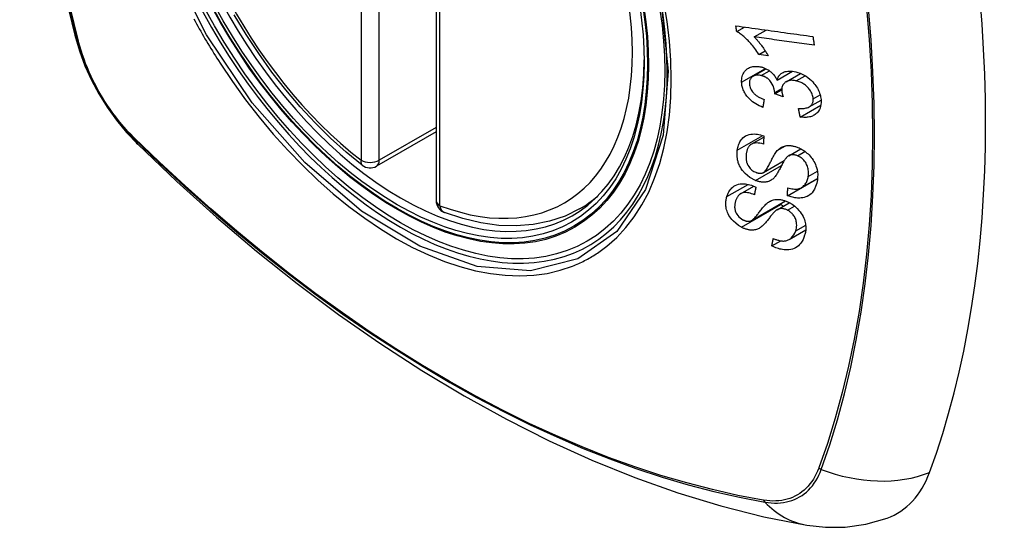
# Model space of a CAD drawing. Header units: inches. Extents: x 532.5 to 626.3, y 209.5 to 285.5.
# Tile 13 of 55: x 555.2 to 556.1, y 269.9 to 270.4. Entities that reach past the tile are written whole.
import ezdxf

# ---------------------------------------------------------------- set-up
doc = ezdxf.new("R2010")
doc.units = ezdxf.units.IN
doc.header["$MEASUREMENT"] = 0
doc.layers.add('Visible Edges(ANSI)', color=7, linetype='Continuous', lineweight=25)
doc.layers.add('Visible Tangent Edges(ANSI)', color=7, linetype='Continuous', lineweight=25)

msp = doc.modelspace()

# ---------------------------------------------------------------- linework, layer by layer
at = {"layer": 'Visible Edges(ANSI)'}
for p, q in [((555.59113, 270.70114), (555.59113, 270.21584)), ((555.86712, 270.37097), (555.8742, 270.37505)), ((555.88316, 270.36599), (555.8941, 270.37229)), ((555.88761, 270.34981), (555.89335, 270.35312)), ((555.89601, 270.34867), (555.88761, 270.34981)), ((555.88221, 270.32989), (555.89409, 270.33673)), ((555.90427, 270.32632), (555.91832, 270.33441)), ((555.91257, 270.32486), (555.92576, 270.33246)), ((555.90201, 270.3137), (555.90849, 270.31743)), ((555.90974, 270.31107), (555.90201, 270.3137)), ((555.92544, 270.29243), (555.94442, 270.30336)), ((555.93371, 270.30179), (555.94458, 270.30805)), ((555.59113, 270.27878), (555.53646, 270.24729)), ((555.88057, 270.2675), (555.89201, 270.27408)), ((555.91487, 270.25691), (555.92596, 270.26329)), ((555.89167, 270.2415), (555.91078, 270.2525)), ((555.9138, 270.22017), (555.94126, 270.23598)), ((555.9266, 270.22761), (555.94137, 270.23612)), ((555.94126, 270.23598), (555.94126, 270.23606)), ((555.94135, 270.23592), (555.94126, 270.23598)), ((555.87077, 270.22203), (555.88277, 270.22894)), ((555.72295, 270.2081), (555.73325, 270.21403)), ((555.88068, 270.19743), (555.91188, 270.2154)), ((555.90421, 270.2073), (555.91545, 270.21378)), ((555.91536, 270.18002), (555.93053, 270.18875)), ((555.89943, 270.17414), (555.90753, 270.17881))]:
    msp.add_line(p, q, dxfattribs=at)
at = {"layer": 'Visible Edges(ANSI)', "flags": 128}
for points in [[(555.26285, 271.0755), (555.25001, 271.03739), (555.23896, 270.99815), (555.22966, 270.95786), (555.22211, 270.91659), (555.21627, 270.8744), (555.21212, 270.83136), (555.20965, 270.78751), (555.20883, 270.74294), (555.20964, 270.6977), (555.21207, 270.65184), (555.21609, 270.60545), (555.22169, 270.55857), (555.22883, 270.51128), (555.23751, 270.46364), (555.2477, 270.41573), (555.25938, 270.36761)], [(555.52333, 270.24819), (555.50862, 270.26019), (555.4942, 270.27318), (555.4801, 270.28709), (555.4664, 270.30186), (555.45316, 270.31742), (555.44043, 270.33371), (555.42827, 270.35066), (555.41672, 270.36817), (555.40585, 270.38619)], [(555.86712, 270.37097), (555.86709, 270.37119), (555.86706, 270.3714), (555.86703, 270.37162), (555.867, 270.37183), (555.86697, 270.37205), (555.86694, 270.37226), (555.8669, 270.37248), (555.86687, 270.37269), (555.86684, 270.37291), (555.86681, 270.37312), (555.86678, 270.37334), (555.86675, 270.37355), (555.86672, 270.37377), (555.86669, 270.37398), (555.86666, 270.3742), (555.86663, 270.37441), (555.8666, 270.37463), (555.86657, 270.37484), (555.86654, 270.37506), (555.86651, 270.37527), (555.86648, 270.37549), (555.86645, 270.3757), (555.86642, 270.37592), (555.86639, 270.37613)], [(555.86639, 270.37613), (555.86932, 270.37573), (555.87225, 270.37532), (555.87519, 270.37491), (555.87813, 270.3745), (555.88108, 270.37409), (555.88404, 270.37368), (555.88699, 270.37327), (555.88995, 270.37286), (555.89292, 270.37245), (555.89588, 270.37204), (555.89884, 270.37163), (555.90181, 270.37122), (555.90477, 270.37081), (555.90773, 270.3704), (555.91069, 270.36999), (555.91365, 270.36958), (555.9166, 270.36917), (555.91955, 270.36876), (555.92249, 270.36836), (555.92543, 270.36795), (555.92836, 270.36754), (555.93128, 270.36714), (555.9342, 270.36674), (555.9371, 270.36633)], [(555.25938, 270.36761), (555.26362, 270.35331), (555.26876, 270.33958), (555.27475, 270.32637), (555.28155, 270.31364), (555.28917, 270.30138), (555.29762, 270.28959), (555.30695, 270.27827), (555.31722, 270.26744)], [(555.88761, 270.34981), (555.88666, 270.3513), (555.88572, 270.35272), (555.88477, 270.35407), (555.88383, 270.35535), (555.88289, 270.35657), (555.88196, 270.35773), (555.88105, 270.35882), (555.88015, 270.35986), (555.87926, 270.36084), (555.87839, 270.36177), (555.87754, 270.36264), (555.87671, 270.36346), (555.87591, 270.36423), (555.87514, 270.36495), (555.87439, 270.36563), (555.87364, 270.36629), (555.87287, 270.36694), (555.87208, 270.36758), (555.87128, 270.36821), (555.87047, 270.36881), (555.86965, 270.36939), (555.86881, 270.36995), (555.86797, 270.37048), (555.86712, 270.37097)], [(555.88316, 270.36599), (555.88365, 270.36551), (555.88413, 270.36502), (555.88461, 270.36452), (555.88508, 270.36401), (555.88555, 270.36349), (555.88601, 270.36297), (555.88646, 270.36244), (555.88691, 270.36191), (555.88736, 270.36137), (555.88779, 270.36083), (555.88822, 270.36029), (555.88864, 270.35975), (555.88905, 270.35922), (555.88946, 270.35868), (555.88992, 270.35806), (555.89046, 270.35732), (555.89107, 270.35647), (555.89174, 270.35553), (555.89244, 270.3545), (555.89317, 270.35341), (555.8939, 270.35227), (555.89463, 270.35109), (555.89534, 270.34988), (555.89601, 270.34867)], [(555.93831, 270.35839), (555.93603, 270.3587), (555.93375, 270.35902), (555.93146, 270.35933), (555.92917, 270.35965), (555.92687, 270.35997), (555.92457, 270.36028), (555.92228, 270.3606), (555.91997, 270.36092), (555.91767, 270.36123), (555.91537, 270.36155), (555.91307, 270.36187), (555.91076, 270.36218), (555.90846, 270.3625), (555.90615, 270.36282), (555.90385, 270.36314), (555.90154, 270.36346), (555.89924, 270.36377), (555.89694, 270.36409), (555.89463, 270.36441), (555.89234, 270.36472), (555.89004, 270.36504), (555.88774, 270.36536), (555.88545, 270.36567), (555.88316, 270.36599)], [(555.9371, 270.36633), (555.93715, 270.366), (555.9372, 270.36567), (555.93725, 270.36534), (555.9373, 270.36501), (555.93735, 270.36468), (555.9374, 270.36435), (555.93745, 270.36401), (555.9375, 270.36368), (555.93755, 270.36335), (555.9376, 270.36302), (555.93765, 270.36269), (555.93771, 270.36236), (555.93776, 270.36203), (555.93781, 270.3617), (555.93786, 270.36137), (555.93791, 270.36104), (555.93796, 270.3607), (555.93801, 270.36037), (555.93806, 270.36004), (555.93811, 270.35971), (555.93816, 270.35938), (555.93821, 270.35905), (555.93826, 270.35872), (555.93831, 270.35839)], [(555.87165, 270.32449), (555.87164, 270.32585), (555.87172, 270.32717), (555.8719, 270.32846), (555.87219, 270.3297), (555.87257, 270.3309), (555.87307, 270.33205), (555.87365, 270.33313), (555.87432, 270.33413), (555.87508, 270.33505), (555.87593, 270.3359), (555.87688, 270.33665), (555.87789, 270.33728), (555.87892, 270.33779), (555.87995, 270.33819), (555.88096, 270.33848), (555.88192, 270.3387), (555.88283, 270.33884), (555.88374, 270.33893), (555.88466, 270.33898), (555.8856, 270.33897), (555.88654, 270.33891), (555.8875, 270.3388), (555.88847, 270.33864), (555.88946, 270.33843)], [(555.88946, 270.33843), (555.89011, 270.33826), (555.89077, 270.33807), (555.89142, 270.33786), (555.89207, 270.33762), (555.89272, 270.33736), (555.89337, 270.33708), (555.89401, 270.33677), (555.89464, 270.33644), (555.89526, 270.33609), (555.89588, 270.33572), (555.8965, 270.33532), (555.89714, 270.33487), (555.8978, 270.33437), (555.89847, 270.33383), (555.89915, 270.33323), (555.89983, 270.33258), (555.90051, 270.33187), (555.90115, 270.33113), (555.90176, 270.33037), (555.90233, 270.32959), (555.90287, 270.32879), (555.90337, 270.32798), (555.90383, 270.32716), (555.90427, 270.32632)], [(555.88958, 270.33053), (555.88885, 270.33068), (555.88812, 270.3308), (555.8874, 270.33089), (555.88669, 270.33093), (555.88599, 270.33093), (555.8853, 270.33088), (555.88465, 270.33078), (555.88401, 270.33064), (555.8834, 270.33044), (555.88281, 270.3302), (555.88224, 270.32991), (555.88171, 270.32958), (555.88121, 270.3292), (555.88076, 270.32879), (555.88035, 270.32833), (555.87999, 270.32784), (555.87968, 270.32732), (555.87942, 270.32676), (555.8792, 270.32617), (555.87904, 270.32556), (555.87893, 270.32493), (555.87886, 270.32427), (555.87883, 270.3236), (555.87884, 270.32292)], [(555.90206, 270.31491), (555.90161, 270.31807), (555.90053, 270.32123), (555.89892, 270.32416), (555.8976, 270.32592), (555.8971, 270.32647), (555.89676, 270.32679), (555.89642, 270.32711), (555.89607, 270.32741), (555.89571, 270.3277), (555.89534, 270.32798), (555.89496, 270.32824), (555.89457, 270.32849), (555.89418, 270.32873), (555.89377, 270.32896), (555.89337, 270.32917), (555.89295, 270.32937), (555.89254, 270.32956), (555.89212, 270.32973), (555.8917, 270.32989), (555.89128, 270.33004), (555.89086, 270.33018), (555.89043, 270.3303), (555.89001, 270.33042), (555.88958, 270.33053)], [(555.90427, 270.32632), (555.90442, 270.32693), (555.90461, 270.32752), (555.90482, 270.3281), (555.90506, 270.32866), (555.90532, 270.3292), (555.90562, 270.32972), (555.90594, 270.33023), (555.9063, 270.33071), (555.90669, 270.33117), (555.9071, 270.3316), (555.90754, 270.332), (555.90801, 270.33238), (555.90851, 270.33272), (555.90907, 270.33306), (555.90976, 270.33342), (555.91062, 270.33378), (555.91164, 270.3341), (555.91284, 270.33437), (555.91419, 270.33454), (555.91559, 270.3346), (555.91701, 270.33454), (555.91846, 270.3344), (555.91993, 270.33416), (555.92141, 270.33384)], [(555.92141, 270.33384), (555.92334, 270.33332), (555.92526, 270.33266), (555.92716, 270.33185), (555.92902, 270.3309), (555.93082, 270.32982), (555.93256, 270.3286), (555.93421, 270.32727), (555.93568, 270.32593), (555.93698, 270.32461), (555.93808, 270.32336), (555.93899, 270.32223), (555.93978, 270.32116), (555.94052, 270.32008), (555.9412, 270.31897), (555.94182, 270.31784), (555.94237, 270.3167), (555.94287, 270.31554), (555.9433, 270.31438), (555.94367, 270.31321), (555.94398, 270.31205), (555.94422, 270.31089), (555.94441, 270.30973), (555.94454, 270.30858), (555.94462, 270.30744)], [(555.89112, 270.30133), (555.88949, 270.30201), (555.88788, 270.30275), (555.8863, 270.30357), (555.88474, 270.30447), (555.88322, 270.30545), (555.88175, 270.30651), (555.88039, 270.30762), (555.87919, 270.3087), (555.87816, 270.30975), (555.87726, 270.31075), (555.8765, 270.31169), (555.87581, 270.31261), (555.87518, 270.31355), (555.87459, 270.31451), (555.87405, 270.31548), (555.87357, 270.31648), (555.87314, 270.31748), (555.87277, 270.31848), (555.87246, 270.31949), (555.8722, 270.32049), (555.87199, 270.3215), (555.87183, 270.3225), (555.87172, 270.3235), (555.87165, 270.32449)], [(555.87884, 270.32292), (555.87894, 270.32182), (555.87914, 270.32071), (555.87946, 270.3196), (555.87989, 270.3185), (555.88044, 270.31741), (555.88106, 270.31642), (555.88168, 270.31557), (555.88225, 270.31488), (555.88276, 270.31432), (555.8833, 270.3138), (555.88385, 270.31329), (555.88443, 270.31281), (555.88502, 270.31235), (555.88564, 270.31191), (555.88626, 270.3115), (555.88691, 270.3111), (555.88756, 270.31073), (555.88822, 270.31037), (555.88889, 270.31003), (555.88957, 270.30971), (555.89025, 270.3094), (555.89093, 270.30911), (555.89161, 270.30884), (555.89229, 270.30859)], [(555.92188, 270.32563), (555.92107, 270.32581), (555.92027, 270.32595), (555.91947, 270.32606), (555.91868, 270.32612), (555.9179, 270.32615), (555.91714, 270.32614), (555.91638, 270.32607), (555.91564, 270.32597), (555.91493, 270.32581), (555.91425, 270.32561), (555.9136, 270.32537), (555.91297, 270.32508), (555.91237, 270.32474), (555.91178, 270.32435), (555.91119, 270.32389), (555.91062, 270.32333), (555.91009, 270.32269), (555.90961, 270.32197), (555.90922, 270.32119), (555.90892, 270.32036), (555.9087, 270.31949), (555.90856, 270.31858), (555.9085, 270.31764), (555.90851, 270.31668)], [(555.93737, 270.30921), (555.93728, 270.31023), (555.93712, 270.31126), (555.93687, 270.31229), (555.93654, 270.31332), (555.93612, 270.31434), (555.93562, 270.31535), (555.93504, 270.31635), (555.93439, 270.3173), (555.93372, 270.31817), (555.93303, 270.31897), (555.93236, 270.3197), (555.93167, 270.32037), (555.93096, 270.32101), (555.93022, 270.32162), (555.92946, 270.3222), (555.92867, 270.32274), (555.92786, 270.32324), (555.92703, 270.32371), (555.92619, 270.32413), (555.92534, 270.32451), (555.92448, 270.32484), (555.92362, 270.32514), (555.92276, 270.3254), (555.92188, 270.32563)], [(555.89229, 270.30859), (555.89224, 270.30828), (555.89219, 270.30798), (555.89214, 270.30768), (555.89209, 270.30738), (555.89205, 270.30707), (555.892, 270.30677), (555.89195, 270.30647), (555.8919, 270.30617), (555.89185, 270.30586), (555.8918, 270.30556), (555.89175, 270.30526), (555.8917, 270.30496), (555.89165, 270.30465), (555.8916, 270.30435), (555.89155, 270.30405), (555.8915, 270.30375), (555.89146, 270.30345), (555.89141, 270.30314), (555.89136, 270.30284), (555.89131, 270.30254), (555.89126, 270.30224), (555.89121, 270.30193), (555.89116, 270.30163), (555.89112, 270.30133)], [(555.90201, 270.3137), (555.90202, 270.31375), (555.90202, 270.3138), (555.90202, 270.31385), (555.90203, 270.3139), (555.90203, 270.31395), (555.90204, 270.314), (555.90204, 270.31405), (555.90204, 270.3141), (555.90205, 270.31415), (555.90205, 270.31421), (555.90205, 270.31426), (555.90206, 270.31431), (555.90206, 270.31436), (555.90206, 270.31441), (555.90206, 270.31446), (555.90206, 270.31451), (555.90207, 270.31456), (555.90207, 270.31461), (555.90207, 270.31466), (555.90207, 270.31471), (555.90207, 270.31476), (555.90207, 270.31481), (555.90207, 270.31486), (555.90206, 270.31491)], [(555.90851, 270.31668), (555.90852, 270.31645), (555.90854, 270.31623), (555.90856, 270.31601), (555.90859, 270.31578), (555.90862, 270.31555), (555.90865, 270.31532), (555.90869, 270.31509), (555.90873, 270.31486), (555.90877, 270.31463), (555.90882, 270.31439), (555.90887, 270.31415), (555.90893, 270.31391), (555.90898, 270.31367), (555.90904, 270.31343), (555.90911, 270.31319), (555.90917, 270.31295), (555.90924, 270.31271), (555.9093, 270.31247), (555.90937, 270.31224), (555.90944, 270.312), (555.90951, 270.31176), (555.90959, 270.31153), (555.90966, 270.3113), (555.90974, 270.31107)], [(555.92389, 270.30034), (555.92494, 270.30029), (555.92598, 270.30027), (555.92702, 270.30028), (555.92805, 270.30033), (555.92905, 270.30042), (555.93003, 270.30056), (555.93098, 270.30075), (555.9319, 270.30101), (555.93278, 270.30133), (555.9336, 270.30172), (555.93431, 270.30217), (555.9349, 270.30264), (555.93538, 270.30311), (555.93578, 270.30357), (555.93612, 270.30403), (555.93641, 270.30452), (555.93667, 270.30503), (555.93689, 270.30556), (555.93706, 270.30612), (555.9372, 270.30671), (555.9373, 270.30731), (555.93736, 270.30793), (555.93738, 270.30857), (555.93737, 270.30921)], [(555.92544, 270.29243), (555.92538, 270.29276), (555.92531, 270.29309), (555.92525, 270.29342), (555.92518, 270.29375), (555.92512, 270.29408), (555.92505, 270.29441), (555.92499, 270.29474), (555.92492, 270.29506), (555.92486, 270.29539), (555.92479, 270.29572), (555.92473, 270.29605), (555.92467, 270.29638), (555.9246, 270.29671), (555.92454, 270.29704), (555.92447, 270.29737), (555.92441, 270.2977), (555.92434, 270.29803), (555.92428, 270.29836), (555.92422, 270.29869), (555.92415, 270.29902), (555.92409, 270.29935), (555.92402, 270.29968), (555.92396, 270.30001), (555.92389, 270.30034)], [(555.94462, 270.30744), (555.94463, 270.30567), (555.9445, 270.30395), (555.94421, 270.30229), (555.94375, 270.30071), (555.94311, 270.29923), (555.94233, 270.29792), (555.9415, 270.29684), (555.94065, 270.29596), (555.93984, 270.29527), (555.93909, 270.29472), (555.9383, 270.29422), (555.93749, 270.29377), (555.93663, 270.29338), (555.93574, 270.29303), (555.93481, 270.29274), (555.93384, 270.29251), (555.93286, 270.29232), (555.93185, 270.29219), (555.93082, 270.29212), (555.92977, 270.29209), (555.92871, 270.29211), (555.92763, 270.29217), (555.92654, 270.29228), (555.92544, 270.29243)], [(555.86768, 270.26202), (555.86787, 270.26318), (555.8681, 270.26433), (555.86839, 270.26545), (555.86873, 270.26655), (555.86912, 270.26761), (555.86957, 270.26864), (555.87008, 270.26963), (555.87065, 270.27059), (555.87129, 270.2715), (555.87201, 270.27239), (555.87291, 270.27331), (555.87401, 270.27423), (555.87534, 270.27509), (555.87691, 270.27583), (555.87854, 270.27636), (555.88016, 270.27668), (555.88174, 270.27684), (555.88323, 270.27687), (555.88468, 270.27681), (555.88614, 270.27664), (555.88761, 270.27639), (555.88908, 270.27604), (555.89057, 270.27562), (555.89207, 270.2751)], [(555.89207, 270.2751), (555.89205, 270.27479), (555.89203, 270.27448), (555.89202, 270.27416), (555.892, 270.27385), (555.89198, 270.27353), (555.89196, 270.27322), (555.89194, 270.27291), (555.89193, 270.27259), (555.89191, 270.27228), (555.89189, 270.27196), (555.89187, 270.27165), (555.89186, 270.27134), (555.89184, 270.27102), (555.89182, 270.27071), (555.8918, 270.2704), (555.89179, 270.27008), (555.89177, 270.26977), (555.89175, 270.26945), (555.89173, 270.26914), (555.89172, 270.26883), (555.8917, 270.26851), (555.89168, 270.2682), (555.89167, 270.26789), (555.89165, 270.26757)], [(555.31722, 270.26744), (555.35304, 270.23332), (555.38941, 270.20058), (555.4263, 270.1693), (555.46365, 270.13952), (555.50143, 270.1113), (555.53957, 270.08469), (555.57804, 270.05973), (555.61679, 270.03647), (555.65577, 270.01497), (555.69495, 269.99527), (555.73427, 269.97742), (555.7737, 269.96147), (555.81319, 269.94748), (555.8527, 269.93548), (555.89218, 269.92554), (555.93157, 269.91771)], [(555.89165, 270.26757), (555.89009, 270.26801), (555.88853, 270.26835), (555.887, 270.26857), (555.8855, 270.26865), (555.88406, 270.26858), (555.88269, 270.26834), (555.8815, 270.26795), (555.88059, 270.26751), (555.87992, 270.26708), (555.87944, 270.26669), (555.87901, 270.26628), (555.87861, 270.26584), (555.87824, 270.26537), (555.8779, 270.26487), (555.8776, 270.26435), (555.87732, 270.26381), (555.87707, 270.26326), (555.87685, 270.26269), (555.87665, 270.2621), (555.87648, 270.2615), (555.87632, 270.26089), (555.87619, 270.26028), (555.87607, 270.25966), (555.87598, 270.25903)], [(555.90444, 270.26165), (555.90513, 270.26234), (555.90587, 270.263), (555.90664, 270.26361), (555.90746, 270.26417), (555.90833, 270.26468), (555.90924, 270.26513), (555.91021, 270.26551), (555.91118, 270.26581), (555.91213, 270.26602), (555.91303, 270.26617), (555.9139, 270.26625), (555.91471, 270.26628), (555.91547, 270.26627), (555.91617, 270.26624), (555.91687, 270.26618), (555.91757, 270.26609), (555.91828, 270.26598), (555.91899, 270.26584), (555.91969, 270.26568), (555.92041, 270.26549), (555.92112, 270.26529), (555.92183, 270.26505), (555.92254, 270.2648), (555.92326, 270.26453)], [(555.92326, 270.26453), (555.92438, 270.26406), (555.92548, 270.26353), (555.92657, 270.26296), (555.92764, 270.26234), (555.92869, 270.26166), (555.92971, 270.26095), (555.9307, 270.26019), (555.93167, 270.25938), (555.93262, 270.25853), (555.93359, 270.25759), (555.93456, 270.25656), (555.93551, 270.25543), (555.93644, 270.25422), (555.93731, 270.25293), (555.93809, 270.25161), (555.93879, 270.25028), (555.9394, 270.24894), (555.93993, 270.24758), (555.94042, 270.24609), (555.9409, 270.24424), (555.94128, 270.24205), (555.94149, 270.23962), (555.94146, 270.23722), (555.94122, 270.23489)], [(555.88445, 270.23421), (555.87932, 270.23692), (555.87486, 270.24057), (555.87233, 270.24346), (555.8713, 270.24495), (555.87049, 270.24632), (555.86984, 270.2476), (555.86932, 270.24877), (555.86893, 270.2498), (555.86864, 270.25067), (555.8684, 270.25146), (555.8682, 270.25224), (555.86801, 270.25302), (555.86786, 270.25379), (555.86773, 270.25456), (555.86762, 270.25533), (555.86753, 270.2561), (555.86747, 270.25686), (555.86744, 270.25762), (555.86742, 270.25837), (555.86743, 270.25911), (555.86746, 270.25985), (555.86751, 270.26058), (555.86759, 270.2613), (555.86768, 270.26202)], [(555.87598, 270.25903), (555.87591, 270.25852), (555.87585, 270.25802), (555.8758, 270.25751), (555.87576, 270.25699), (555.87574, 270.25648), (555.87572, 270.25595), (555.87572, 270.25543), (555.87573, 270.2549), (555.87575, 270.25436), (555.8758, 270.25382), (555.87586, 270.25328), (555.87593, 270.25273), (555.87603, 270.25218), (555.87615, 270.25163), (555.87629, 270.25108), (555.87646, 270.25053), (555.87665, 270.24997), (555.87688, 270.24939), (555.87738, 270.24837), (555.87831, 270.24689), (555.87961, 270.24526), (555.88115, 270.2438), (555.8829, 270.24258), (555.88477, 270.24167)], [(555.89137, 270.24135), (555.89199, 270.2417), (555.89261, 270.2422), (555.89323, 270.24284), (555.89384, 270.24358), (555.89444, 270.24439), (555.89502, 270.24526), (555.89556, 270.24613), (555.89606, 270.24699), (555.89653, 270.24784), (555.89697, 270.24867), (555.89739, 270.2495), (555.8978, 270.25033), (555.89822, 270.25118), (555.89864, 270.25204), (555.89908, 270.25292), (555.89954, 270.25384), (555.90004, 270.25479), (555.90057, 270.25579), (555.90115, 270.25683), (555.90178, 270.2579), (555.90243, 270.25895), (555.9031, 270.25995), (555.90377, 270.26086), (555.90444, 270.26165)], [(555.9119, 270.25415), (555.91157, 270.25371), (555.91122, 270.25319), (555.91085, 270.2526), (555.91046, 270.25195), (555.91006, 270.25123), (555.90964, 270.25047), (555.90921, 270.24967), (555.90877, 270.24883), (555.90832, 270.24797), (555.90785, 270.24709), (555.90739, 270.24619), (555.90692, 270.24529), (555.90644, 270.24439), (555.90596, 270.24351), (555.90549, 270.24264), (555.90501, 270.24179), (555.90454, 270.24098), (555.90406, 270.2402), (555.90357, 270.23942), (555.90305, 270.23866), (555.90252, 270.23793), (555.90198, 270.23725), (555.90143, 270.23663), (555.90088, 270.23608)], [(555.92292, 270.2569), (555.92226, 270.25715), (555.92159, 270.25736), (555.92092, 270.25754), (555.92025, 270.25768), (555.91959, 270.25777), (555.91894, 270.25782), (555.9183, 270.25783), (555.91771, 270.2578), (555.91716, 270.25773), (555.91666, 270.25763), (555.91619, 270.2575), (555.91577, 270.25734), (555.91537, 270.25717), (555.91499, 270.25697), (555.91462, 270.25676), (555.91426, 270.25652), (555.91392, 270.25626), (555.91359, 270.25599), (555.91328, 270.25571), (555.91298, 270.25542), (555.91269, 270.25511), (555.91241, 270.2548), (555.91215, 270.25448), (555.9119, 270.25415)], [(555.9328, 270.23788), (555.93292, 270.23883), (555.933, 270.2398), (555.93304, 270.24079), (555.93303, 270.24179), (555.93296, 270.2428), (555.93285, 270.24383), (555.93267, 270.24486), (555.93243, 270.2459), (555.93214, 270.24693), (555.93177, 270.24797), (555.93133, 270.249), (555.93082, 270.25002), (555.93021, 270.25101), (555.92953, 270.25196), (555.92882, 270.25279), (555.92811, 270.25352), (555.92743, 270.25414), (555.9268, 270.25466), (555.92619, 270.25512), (555.92556, 270.25554), (555.92492, 270.25593), (555.92427, 270.25629), (555.9236, 270.25661), (555.92292, 270.2569)], [(555.90088, 270.23608), (555.90023, 270.2355), (555.89954, 270.23497), (555.89882, 270.23448), (555.89805, 270.23403), (555.89725, 270.23364), (555.8964, 270.2333), (555.89552, 270.23303), (555.89465, 270.23283), (555.89382, 270.2327), (555.89304, 270.23262), (555.89231, 270.23259), (555.89163, 270.2326), (555.89102, 270.23262), (555.89044, 270.23267), (555.88984, 270.23274), (555.88925, 270.23282), (555.88866, 270.23293), (555.88806, 270.23306), (555.88746, 270.2332), (555.88686, 270.23337), (555.88626, 270.23355), (555.88566, 270.23375), (555.88505, 270.23397), (555.88445, 270.23421)], [(555.88477, 270.24167), (555.88506, 270.24155), (555.88536, 270.24145), (555.88565, 270.24134), (555.88595, 270.24125), (555.88624, 270.24117), (555.88654, 270.24109), (555.88684, 270.24102), (555.88713, 270.24096), (555.88742, 270.24091), (555.88771, 270.24087), (555.888, 270.24084), (555.88828, 270.24082), (555.88857, 270.24081), (555.88885, 270.24081), (555.88912, 270.24082), (555.88939, 270.24084), (555.88966, 270.24087), (555.88992, 270.24091), (555.89017, 270.24096), (555.89042, 270.24102), (555.89067, 270.24109), (555.89091, 270.24116), (555.89114, 270.24125), (555.89137, 270.24135)], [(555.91402, 270.22756), (555.91524, 270.22722), (555.91646, 270.22692), (555.91768, 270.22667), (555.91889, 270.22648), (555.92009, 270.22636), (555.92126, 270.22632), (555.92239, 270.22636), (555.92347, 270.22649), (555.92451, 270.22673), (555.92552, 270.22708), (555.9265, 270.22756), (555.92739, 270.22812), (555.9282, 270.22875), (555.92893, 270.22943), (555.92957, 270.23015), (555.93014, 270.23088), (555.93065, 270.23165), (555.9311, 270.23245), (555.93151, 270.23328), (555.93186, 270.23414), (555.93216, 270.23504), (555.93242, 270.23597), (555.93263, 270.23691), (555.9328, 270.23788)], [(555.8581, 270.21939), (555.85848, 270.22051), (555.8589, 270.2216), (555.85939, 270.22266), (555.85993, 270.22369), (555.86054, 270.22467), (555.8612, 270.2256), (555.86193, 270.22648), (555.86273, 270.22731), (555.86361, 270.22809), (555.86463, 270.22885), (555.8658, 270.22955), (555.86715, 270.23017), (555.8687, 270.23066), (555.87035, 270.23099), (555.87198, 270.23113), (555.87356, 270.23113), (555.87507, 270.23102), (555.87648, 270.23082), (555.87786, 270.23054), (555.87925, 270.23019), (555.88064, 270.22975), (555.88203, 270.22925), (555.88341, 270.22867), (555.88479, 270.22802)], [(555.88479, 270.22802), (555.88473, 270.22773), (555.88467, 270.22744), (555.88461, 270.22716), (555.88455, 270.22687), (555.88449, 270.22658), (555.88443, 270.22629), (555.88437, 270.226), (555.8843, 270.22572), (555.88424, 270.22543), (555.88418, 270.22514), (555.88412, 270.22485), (555.88406, 270.22456), (555.884, 270.22427), (555.88394, 270.22399), (555.88388, 270.2237), (555.88382, 270.22341), (555.88376, 270.22312), (555.8837, 270.22283), (555.88364, 270.22255), (555.88358, 270.22226), (555.88352, 270.22197), (555.88346, 270.22168), (555.8834, 270.2214), (555.88334, 270.22111)], [(555.94122, 270.23489), (555.94057, 270.23158), (555.93964, 270.22852), (555.93858, 270.2261), (555.93749, 270.22429), (555.93649, 270.223), (555.93551, 270.22198), (555.93443, 270.22107), (555.93325, 270.22027), (555.93197, 270.21959), (555.93058, 270.21903), (555.92919, 270.21861), (555.9278, 270.21833), (555.92646, 270.21815), (555.92519, 270.21807), (555.924, 270.21805), (555.92289, 270.2181), (555.92177, 270.21819), (555.92065, 270.21834), (555.91952, 270.21853), (555.91838, 270.21877), (555.91724, 270.21905), (555.9161, 270.21938), (555.91495, 270.21976), (555.9138, 270.22017)], [(555.9138, 270.22017), (555.9138, 270.22048), (555.91381, 270.22079), (555.91382, 270.22109), (555.91383, 270.2214), (555.91384, 270.22171), (555.91385, 270.22202), (555.91386, 270.22233), (555.91387, 270.22263), (555.91388, 270.22294), (555.91389, 270.22325), (555.9139, 270.22356), (555.91391, 270.22386), (555.91391, 270.22417), (555.91392, 270.22448), (555.91393, 270.22479), (555.91394, 270.2251), (555.91395, 270.22541), (555.91396, 270.22571), (555.91397, 270.22602), (555.91398, 270.22633), (555.91399, 270.22664), (555.914, 270.22695), (555.91401, 270.22726), (555.91402, 270.22756)], [(555.87142, 270.19134), (555.86875, 270.19295), (555.86624, 270.19486), (555.86416, 270.19678), (555.86266, 270.19842), (555.86165, 270.19969), (555.86079, 270.20092), (555.86001, 270.20217), (555.85934, 270.20345), (555.85876, 270.20474), (555.85828, 270.20601), (555.85791, 270.20724), (555.85762, 270.20842), (555.85742, 270.20954), (555.85727, 270.2106), (555.85719, 270.21158), (555.85714, 270.2125), (555.85714, 270.21341), (555.85717, 270.21431), (555.85724, 270.21519), (555.85735, 270.21606), (555.85749, 270.21691), (555.85766, 270.21775), (555.85787, 270.21858), (555.8581, 270.21939)], [(555.88334, 270.22111), (555.88211, 270.22162), (555.88087, 270.22207), (555.87963, 270.22245), (555.87839, 270.22276), (555.87717, 270.22298), (555.87597, 270.2231), (555.87481, 270.22311), (555.8737, 270.22301), (555.87266, 270.2228), (555.87177, 270.22252), (555.87102, 270.22217), (555.8704, 270.22181), (555.86986, 270.22142), (555.86937, 270.221), (555.86891, 270.22055), (555.86849, 270.22006), (555.8681, 270.21955), (555.86775, 270.21901), (555.86742, 270.21845), (555.86712, 270.21788), (555.86685, 270.21729), (555.8666, 270.21668), (555.86637, 270.21607), (555.86617, 270.21544)], [(555.86617, 270.21544), (555.86601, 270.21493), (555.86587, 270.21442), (555.86574, 270.2139), (555.86563, 270.21338), (555.86552, 270.21285), (555.86544, 270.21231), (555.86537, 270.21177), (555.86531, 270.21122), (555.86528, 270.21066), (555.86526, 270.21009), (555.86527, 270.20951), (555.86531, 270.20893), (555.86537, 270.20834), (555.86546, 270.20774), (555.8656, 270.20712), (555.86581, 270.20635), (555.86616, 270.20541), (555.86667, 270.20432), (555.86738, 270.20312), (555.86822, 270.20194), (555.8692, 270.20084), (555.8703, 270.19982), (555.8715, 270.19893), (555.87277, 270.19817)], [(555.87947, 270.19692), (555.88014, 270.19715), (555.88083, 270.19752), (555.88154, 270.198), (555.88226, 270.19858), (555.88298, 270.19924), (555.88369, 270.19995), (555.88437, 270.20069), (555.88501, 270.20143), (555.88561, 270.20215), (555.88618, 270.20286), (555.88673, 270.20358), (555.88727, 270.20429), (555.88782, 270.20502), (555.88837, 270.20576), (555.88894, 270.20651), (555.88953, 270.20729), (555.89017, 270.2081), (555.89085, 270.20894), (555.89158, 270.20982), (555.89236, 270.21072), (555.89318, 270.2116), (555.894, 270.21243), (555.89482, 270.21319), (555.89562, 270.21383)], [(555.89562, 270.21383), (555.89642, 270.21437), (555.89725, 270.21487), (555.89813, 270.21533), (555.89904, 270.21573), (555.9, 270.21608), (555.90099, 270.21637), (555.90203, 270.21659), (555.90306, 270.21673), (555.90405, 270.2168), (555.90499, 270.21681), (555.90588, 270.21677), (555.90672, 270.21669), (555.9075, 270.21658), (555.90822, 270.21645), (555.90893, 270.21629), (555.90964, 270.21612), (555.91035, 270.21591), (555.91106, 270.21569), (555.91177, 270.21544), (555.91247, 270.21517), (555.91318, 270.21487), (555.91388, 270.21456), (555.91458, 270.21422), (555.91528, 270.21386)], [(555.90771, 270.21224), (555.90769, 270.21226), (555.90767, 270.21228), (555.90765, 270.21229), (555.90763, 270.21231), (555.90761, 270.21233), (555.90758, 270.21235), (555.90756, 270.21237), (555.90754, 270.21239), (555.90752, 270.21241), (555.9075, 270.21243), (555.90748, 270.21245), (555.90746, 270.21247), (555.90744, 270.21249), (555.90742, 270.21251), (555.90739, 270.21253), (555.90737, 270.21255), (555.90735, 270.21257), (555.90733, 270.21259), (555.90731, 270.21261), (555.90729, 270.21263), (555.90727, 270.21265), (555.90725, 270.21267), (555.90723, 270.21269), (555.90721, 270.21271)], [(555.90981, 270.21053), (555.90973, 270.2106), (555.90964, 270.21066), (555.90955, 270.21072), (555.90947, 270.21079), (555.90938, 270.21085), (555.90929, 270.21092), (555.9092, 270.21099), (555.90912, 270.21105), (555.90903, 270.21112), (555.90894, 270.21119), (555.90885, 270.21126), (555.90877, 270.21133), (555.90868, 270.2114), (555.90859, 270.21147), (555.9085, 270.21155), (555.90842, 270.21162), (555.90833, 270.2117), (555.90824, 270.21177), (555.90815, 270.21185), (555.90806, 270.21192), (555.90798, 270.212), (555.90789, 270.21208), (555.9078, 270.21216), (555.90771, 270.21224)], [(555.91528, 270.21386), (555.91792, 270.21231), (555.92041, 270.21048), (555.92257, 270.20855), (555.92423, 270.20678), (555.92542, 270.20534), (555.92641, 270.20397), (555.92729, 270.20256), (555.92807, 270.20113), (555.92874, 270.19967), (555.92929, 270.19825), (555.92972, 270.19688), (555.93005, 270.19559), (555.93028, 270.19438), (555.93044, 270.19327), (555.93054, 270.19225), (555.9306, 270.19126), (555.93061, 270.19028), (555.93057, 270.18931), (555.93049, 270.18836), (555.93038, 270.18743), (555.93022, 270.18651), (555.93003, 270.18561), (555.9298, 270.18472), (555.92953, 270.18386)], [(555.72295, 270.2081), (555.70956, 270.20153), (555.69532, 270.19672), (555.68036, 270.19371), (555.66481, 270.19247), (555.64877, 270.19301), (555.63236, 270.19526), (555.61567, 270.19921), (555.59878, 270.20479)], [(555.90221, 270.20583), (555.90181, 270.20547), (555.90139, 270.20504), (555.90093, 270.20455), (555.90044, 270.204), (555.89993, 270.2034), (555.8994, 270.20276), (555.89885, 270.20208), (555.89829, 270.20137), (555.89771, 270.20063), (555.89712, 270.19988), (555.89651, 270.19912), (555.89591, 270.19835), (555.8953, 270.19759), (555.89469, 270.19684), (555.89408, 270.1961), (555.89347, 270.19538), (555.89287, 270.1947), (555.89228, 270.19404), (555.89167, 270.1934), (555.89104, 270.19277), (555.89039, 270.19217), (555.88974, 270.19162), (555.88909, 270.19112), (555.88845, 270.19069)], [(555.91388, 270.20683), (555.9132, 270.20717), (555.91251, 270.20748), (555.91181, 270.20774), (555.91112, 270.20797), (555.91042, 270.20815), (555.90973, 270.20828), (555.90906, 270.20837), (555.90844, 270.20841), (555.90787, 270.2084), (555.90734, 270.20836), (555.90686, 270.2083), (555.90642, 270.2082), (555.90601, 270.20809), (555.90561, 270.20796), (555.90523, 270.20781), (555.90485, 270.20764), (555.90448, 270.20746), (555.90412, 270.20726), (555.90378, 270.20704), (555.90344, 270.20682), (555.90312, 270.20658), (555.9028, 270.20634), (555.9025, 270.20609), (555.90221, 270.20583)], [(555.92134, 270.18781), (555.9217, 270.18907), (555.92197, 270.19038), (555.92215, 270.19173), (555.92222, 270.19312), (555.92217, 270.19444), (555.92204, 270.19562), (555.92186, 270.19665), (555.92164, 270.19754), (555.92136, 270.19842), (555.92102, 270.1993), (555.92062, 270.20017), (555.92014, 270.20103), (555.91959, 270.20187), (555.91902, 270.20262), (555.91846, 270.20327), (555.91792, 270.20384), (555.91745, 270.20431), (555.91698, 270.20473), (555.91649, 270.20513), (555.91599, 270.20551), (555.91548, 270.20587), (555.91496, 270.20621), (555.91443, 270.20653), (555.91388, 270.20683)], [(555.88845, 270.19069), (555.88771, 270.19025), (555.88694, 270.18986), (555.88613, 270.18951), (555.88529, 270.18921), (555.88442, 270.18896), (555.88351, 270.18878), (555.88257, 270.18865), (555.88167, 270.18859), (555.88081, 270.18859), (555.88, 270.18863), (555.87925, 270.18871), (555.87857, 270.18881), (555.87795, 270.18892), (555.87735, 270.18905), (555.87675, 270.1892), (555.87616, 270.18936), (555.87556, 270.18955), (555.87497, 270.18975), (555.87438, 270.18997), (555.87378, 270.19021), (555.87319, 270.19047), (555.8726, 270.19074), (555.87201, 270.19103), (555.87142, 270.19134)], [(555.87277, 270.19817), (555.87306, 270.19802), (555.87335, 270.19788), (555.87364, 270.19774), (555.87393, 270.19761), (555.87422, 270.19749), (555.87451, 270.19738), (555.8748, 270.19727), (555.87509, 270.19718), (555.87538, 270.19709), (555.87567, 270.19701), (555.87596, 270.19694), (555.87625, 270.19688), (555.87654, 270.19683), (555.87683, 270.19679), (555.87711, 270.19676), (555.87739, 270.19674), (555.87766, 270.19673), (555.87793, 270.19673), (555.8782, 270.19674), (555.87846, 270.19675), (555.87872, 270.19678), (555.87897, 270.19682), (555.87922, 270.19686), (555.87947, 270.19692)], [(555.92953, 270.18386), (555.92886, 270.18196), (555.92806, 270.18012), (555.92714, 270.17837), (555.92608, 270.17673), (555.92493, 270.17529), (555.92374, 270.17411), (555.92253, 270.17314), (555.92123, 270.17232), (555.91983, 270.17164), (555.91832, 270.17111), (555.91671, 270.17072), (555.91509, 270.1705), (555.91352, 270.17042), (555.91201, 270.17046), (555.91059, 270.17058), (555.90929, 270.17076), (555.90806, 270.17099), (555.90682, 270.17128), (555.90559, 270.17163), (555.90436, 270.17203), (555.90312, 270.17248), (555.90189, 270.17299), (555.90066, 270.17354), (555.89943, 270.17414)], [(555.90069, 270.18094), (555.90138, 270.18065), (555.90206, 270.18038), (555.90275, 270.18012), (555.90343, 270.17987), (555.90412, 270.17965), (555.90481, 270.17944), (555.90549, 270.17925), (555.90617, 270.17908), (555.90685, 270.17893), (555.90753, 270.17881), (555.9082, 270.17871), (555.90886, 270.17864), (555.90952, 270.1786), (555.91023, 270.17859), (555.91111, 270.17864), (555.91213, 270.17879), (555.91328, 270.17909), (555.91451, 270.17957), (555.91583, 270.1803), (555.91719, 270.18131), (555.91852, 270.18263), (555.91968, 270.1842), (555.92061, 270.18594), (555.92134, 270.18781)], [(555.89943, 270.17414), (555.89949, 270.17442), (555.89954, 270.17471), (555.89959, 270.17499), (555.89964, 270.17527), (555.89969, 270.17556), (555.89975, 270.17584), (555.8998, 270.17612), (555.89985, 270.17641), (555.8999, 270.17669), (555.89996, 270.17697), (555.90001, 270.17725), (555.90006, 270.17754), (555.90011, 270.17782), (555.90017, 270.1781), (555.90022, 270.17839), (555.90027, 270.17867), (555.90032, 270.17895), (555.90038, 270.17924), (555.90043, 270.17952), (555.90048, 270.1798), (555.90054, 270.18009), (555.90059, 270.18037), (555.90064, 270.18065), (555.90069, 270.18094)], [(555.93157, 269.91771), (555.94852, 269.91579), (555.96672, 269.91593), (555.98582, 269.91861), (556.00519, 269.92418)]]:
    msp.add_lwpolyline(points, dxfattribs=at)
at = {"layer": 'Visible Edges(ANSI)'}
for centre, start, end in [((555.53056, 270.25753), 232.21581, 299.93599), ((555.60294, 270.21584), 180, 249.36936)]:
    msp.add_arc(centre, 0.01181, start, end, dxfattribs=at)
msp.add_ellipse((555.55596, 270.47312), major_axis=(-0.15963, 0.2772), ratio=0.578093, dxfattribs=at)
for centre, major_axis, start_param, end_param in [((555.55944, 270.47512), (0.15718, -0.27294), 2.362013, 7.062765), ((555.17701, 270.81599), (-0.64835, 1.12588), 3.592663, 4.265186), ((555.92598, 270.08201), (0.08841, -0.15353), 6.184194, 6.734256)]:
    msp.add_ellipse(centre, major_axis=major_axis, ratio=0.578093, start_param=start_param, end_param=end_param, dxfattribs=at)
at = {"layer": 'Visible Tangent Edges(ANSI)'}
for p, q in [((555.52221, 270.73801), (555.52221, 270.25272)), ((555.53891, 270.25272), (555.53891, 270.73801)), ((555.59459, 270.21103), (555.59459, 270.69633)), ((555.26291, 270.3615), (555.26279, 270.36196)), ((555.87165, 270.32449), (555.89345, 270.33704)), ((555.88958, 270.33053), (555.89713, 270.33487)), ((555.92188, 270.32563), (555.93003, 270.33032)), ((555.90206, 270.31491), (555.90857, 270.31866)), ((555.93737, 270.30921), (555.94376, 270.31289)), ((555.59113, 270.28279), (555.53891, 270.25272)), ((555.31397, 270.2733), (555.31364, 270.27363)), ((555.86768, 270.26202), (555.89103, 270.27547)), ((555.90444, 270.26165), (555.91199, 270.266)), ((555.92292, 270.2569), (555.92982, 270.26087)), ((555.88445, 270.23421), (555.90821, 270.24789)), ((555.9328, 270.23788), (555.94119, 270.24271)), ((555.8581, 270.21939), (555.87758, 270.23061)), ((555.87142, 270.19134), (555.90771, 270.21224)), ((555.89562, 270.21383), (555.89861, 270.21555)), ((555.91388, 270.20683), (555.92033, 270.21055)), ((555.92134, 270.18781), (555.93047, 270.19307)), ((555.94263, 269.97046), (555.94251, 269.97014)), ((555.89178, 269.9407), (555.89145, 269.94075))]:
    msp.add_line(p, q, dxfattribs=at)
at = {"layer": 'Visible Tangent Edges(ANSI)', "flags": 128}
for points in [[(555.22148, 270.86151), (555.21839, 270.83495), (555.216, 270.80794), (555.21429, 270.78051), (555.21328, 270.75269), (555.21295, 270.72449), (555.21331, 270.6959), (555.21436, 270.66693), (555.21609, 270.63761), (555.2185, 270.60796), (555.22159, 270.57802), (555.22536, 270.54783), (555.2298, 270.51739), (555.23492, 270.48671), (555.2407, 270.45583), (555.24714, 270.42477), (555.25425, 270.39354), (555.26201, 270.36219)], [(555.26279, 270.36196), (555.25502, 270.39324), (555.2479, 270.42439), (555.24144, 270.45538), (555.23564, 270.4862), (555.2305, 270.51682), (555.22604, 270.54721), (555.22226, 270.57735), (555.21916, 270.60723), (555.21673, 270.63682), (555.21499, 270.66609), (555.21394, 270.69499), (555.21358, 270.72351), (555.21391, 270.75164), (555.21493, 270.77938), (555.21664, 270.80672), (555.21905, 270.83364), (555.22215, 270.86009)], [(555.79763, 270.39995), (555.80435, 270.33461), (555.79958, 270.27571), (555.78346, 270.2258), (555.75695, 270.18735), (555.72124, 270.16217), (555.67794, 270.15132), (555.62882, 270.15525), (555.57626, 270.17377), (555.52267, 270.20608), (555.47063, 270.25062), (555.42242, 270.30547), (555.38047, 270.36781), (555.34677, 270.43493)], [(555.74799, 270.17388), (555.75706, 270.18191), (555.76545, 270.19092), (555.77314, 270.20086), (555.7801, 270.21177), (555.78633, 270.2236), (555.79178, 270.23627), (555.79645, 270.24973), (555.80029, 270.26392), (555.80328, 270.27875), (555.80541, 270.29424), (555.80669, 270.3104), (555.80712, 270.32714), (555.8067, 270.34438), (555.80542, 270.36203), (555.80327, 270.38003), (555.80028, 270.39832)], [(555.9863, 270.39287), (555.98873, 270.36328), (555.99047, 270.33402), (555.99153, 270.30511), (555.99189, 270.2766), (555.99156, 270.24847), (555.99054, 270.22073), (555.98882, 270.19338), (555.98641, 270.16646), (555.98331, 270.14001), (555.97951, 270.11405), (555.97503, 270.08863), (555.96987, 270.06376), (555.96404, 270.03949), (555.95755, 270.01583), (555.95041, 269.99282), (555.94263, 269.97046)], [(555.94481, 269.96899), (555.95254, 269.99145), (555.95963, 270.01458), (555.96606, 270.03834), (555.97184, 270.06272), (555.97694, 270.08768), (555.98137, 270.1132), (555.98512, 270.13925), (555.98818, 270.16579), (555.99056, 270.19279), (555.99225, 270.22022), (555.99326, 270.24803), (555.99358, 270.27623), (555.99322, 270.30482), (555.99219, 270.33379), (555.99047, 270.36313), (555.98808, 270.39279)], [(555.3686, 270.38265), (555.36986, 270.38034), (555.37113, 270.37804), (555.37241, 270.37574), (555.3737, 270.37345), (555.375, 270.37117), (555.37631, 270.36888), (555.37763, 270.36661), (555.37896, 270.36434), (555.3803, 270.36208), (555.38165, 270.35982), (555.38301, 270.35757), (555.38438, 270.35532), (555.38575, 270.35308), (555.38714, 270.35085), (555.38854, 270.34862), (555.38994, 270.3464), (555.39136, 270.34419), (555.39279, 270.34198)], [(555.26201, 270.36219), (555.2631, 270.35814), (555.2643, 270.35408), (555.26561, 270.35), (555.26703, 270.34593), (555.26856, 270.34185), (555.27019, 270.33779), (555.27192, 270.33374), (555.27374, 270.32971), (555.27566, 270.3257), (555.27768, 270.32173), (555.27978, 270.3178), (555.28197, 270.3139), (555.28425, 270.31006), (555.2866, 270.30627), (555.28904, 270.30254), (555.29154, 270.29888), (555.29412, 270.29528), (555.29676, 270.29177), (555.29947, 270.28833), (555.30223, 270.28497), (555.30505, 270.28171), (555.30792, 270.27854), (555.31083, 270.27546), (555.31379, 270.2725)], [(555.31364, 270.27363), (555.31074, 270.27656), (555.30789, 270.27958), (555.30509, 270.2827), (555.30234, 270.28591), (555.29964, 270.2892), (555.29699, 270.29257), (555.29441, 270.29602), (555.2919, 270.29954), (555.28945, 270.30313), (555.28707, 270.30678), (555.28477, 270.31048), (555.28255, 270.31424), (555.2804, 270.31805), (555.27835, 270.32189), (555.27637, 270.32577), (555.27449, 270.32969), (555.2727, 270.33363), (555.271, 270.33759), (555.2694, 270.34157), (555.26789, 270.34556), (555.26649, 270.34955), (555.26519, 270.35354), (555.264, 270.35753), (555.26291, 270.3615)], [(555.39279, 270.34198), (555.40427, 270.32493), (555.41627, 270.30834), (555.42876, 270.29229), (555.44169, 270.27682), (555.455, 270.262), (555.46865, 270.24789), (555.48259, 270.23455), (555.49676, 270.22202), (555.51112, 270.21034), (555.52562, 270.19955), (555.54023, 270.18967), (555.5549, 270.18073), (555.56959, 270.17277), (555.58421, 270.16584), (555.59871, 270.15996), (555.61306, 270.15513), (555.62719, 270.15137), (555.64107, 270.14869), (555.65466, 270.14711), (555.66791, 270.14662), (555.68076, 270.14724), (555.69315, 270.14894), (555.70506, 270.15173), (555.71646, 270.15559)], [(555.31379, 270.2725), (555.33707, 270.25011), (555.3606, 270.22833), (555.38436, 270.20717), (555.40832, 270.18665), (555.43245, 270.16682), (555.45673, 270.14769), (555.48112, 270.12928), (555.50561, 270.11161), (555.53015, 270.09471), (555.55471, 270.0786), (555.57927, 270.06328), (555.60382, 270.04877), (555.62837, 270.03504), (555.65291, 270.02212), (555.67743, 270.01), (555.70189, 269.9987), (555.72626, 269.98824), (555.75052, 269.97863), (555.77467, 269.96986), (555.79868, 269.96194), (555.82255, 269.95489), (555.84623, 269.9487), (555.86974, 269.94338), (555.89303, 269.93893)], [(555.89145, 269.94075), (555.86826, 269.94512), (555.84487, 269.95036), (555.82128, 269.95647), (555.79752, 269.96345), (555.7736, 269.97129), (555.74955, 269.97999), (555.72537, 269.98953), (555.70108, 269.99993), (555.67669, 270.01117), (555.65225, 270.02324), (555.62777, 270.03612), (555.60329, 270.0498), (555.57879, 270.06429), (555.55429, 270.07958), (555.52979, 270.09567), (555.5053, 270.11255), (555.48088, 270.1302), (555.45654, 270.14859), (555.43232, 270.16771), (555.40824, 270.18753), (555.38434, 270.20803), (555.36065, 270.22917), (555.33719, 270.25094), (555.31397, 270.2733)], [(555.71646, 270.15559), (555.71788, 270.15615), (555.71929, 270.15674), (555.72069, 270.15734), (555.72208, 270.15796), (555.72346, 270.1586), (555.72483, 270.15925), (555.7262, 270.15992), (555.72755, 270.16061), (555.7289, 270.16131), (555.73024, 270.16203), (555.73157, 270.16277), (555.73289, 270.16353), (555.7342, 270.1643), (555.7355, 270.16509), (555.73679, 270.16589), (555.73807, 270.16671), (555.73935, 270.16755), (555.74061, 270.16841), (555.74186, 270.16928), (555.74311, 270.17017), (555.74434, 270.17107), (555.74557, 270.17199), (555.74678, 270.17293), (555.74799, 270.17388)], [(555.94251, 269.97014), (555.94142, 269.96742), (555.94023, 269.96481), (555.93893, 269.96232), (555.93752, 269.95994), (555.93602, 269.95769), (555.93442, 269.95556), (555.93272, 269.95355), (555.93093, 269.95167), (555.92905, 269.94992), (555.92708, 269.94831), (555.92502, 269.94684), (555.92288, 269.9455), (555.92065, 269.9443), (555.91835, 269.94325), (555.91597, 269.94234), (555.91353, 269.94157), (555.91101, 269.94094), (555.90843, 269.94047), (555.90579, 269.94014), (555.90309, 269.93995), (555.90033, 269.93992), (555.89753, 269.94003), (555.89468, 269.94029), (555.89178, 269.9407)], [(555.89303, 269.93893), (555.896, 269.93849), (555.89893, 269.93819), (555.90182, 269.93805), (555.90465, 269.93806), (555.90742, 269.93823), (555.91013, 269.93855), (555.91278, 269.93902), (555.91536, 269.93964), (555.91787, 269.94042), (555.92031, 269.94135), (555.92267, 269.94242), (555.92494, 269.94364), (555.92713, 269.94501), (555.92923, 269.94653), (555.93124, 269.94818), (555.93316, 269.94998), (555.93498, 269.95191), (555.9367, 269.95397), (555.93832, 269.95617), (555.93984, 269.95849), (555.94125, 269.96094), (555.94255, 269.9635), (555.94374, 269.96619), (555.94481, 269.96899)]]:
    msp.add_lwpolyline(points, dxfattribs=at)
at = {"layer": 'Visible Tangent Edges(ANSI)'}
for centre, major_axis, ratio, start_param, end_param in [((555.55845, 270.47455), (-0.17285, 0.30015), 0.578093, 5.049711, 10.658253), ((555.5584, 270.47452), (-0.1503, 0.261), 0.578093, 5.670484, 8.47055), ((555.5584, 270.47452), (0.1503, -0.261), 0.578093, 5.670484, 8.47055), ((555.37376, 270.39706), (-0.11438, -0.02945), 0.352863, 0, 0.142152), ((555.27132, 270.3651), (-0.00953, -0.00245), 0.357658, 0.142431, 0.406138), ((555.32096, 270.27911), (-0.00688, -0.00704), 0.360494, 5.876137, 6.139844), ((555.39989, 270.3518), (-0.08267, -0.08436), 0.355706, 6.140128, 6.283185), ((555.53056, 270.25753), (-0.00724, -0.00933), 0.471826, 5.568124, 6.283185), ((555.53056, 270.25753), (0.01181, 0), 0.575862, 3.926991, 5.497787), ((555.53056, 270.25753), (0.00589, -0.01024), 0.578093, 0, 0.787332), ((555.56675, 270.47933), (0.15619, -0.27123), 0.578093, 0, 0.112305), ((555.60294, 270.21584), (-0.01181, 0), 0.575862, 0, 0.785398), ((555.60294, 270.21584), (-0.00416, -0.01105), 0.667544, 5.394234, 6.283185), ((555.94755, 269.97568), (-0.00927, 0.00331), 0.734251, 1.273722, 1.537429), ((555.97769, 270.04928), (-0.11091, 0.0406), 0.734358, 1.543031, 2.451391), ((555.89791, 269.94687), (0.0017, 0.00969), 0.732637, 2.381624, 2.645331), ((555.95156, 270.03411), (-0.01999, -0.11641), 0.735728, 5.784249, 6.283185)]:
    msp.add_ellipse(centre, major_axis=major_axis, ratio=ratio, start_param=start_param, end_param=end_param, dxfattribs=at)
for centre, major_axis in [((555.55904, 270.47489), (0.17078, -0.29656)), ((555.55607, 270.47318), (-0.16238, 0.28198)), ((555.55596, 270.47312), (0.16178, -0.28094))]:
    msp.add_ellipse(centre, major_axis=major_axis, ratio=0.578093, dxfattribs=at)

doc.saveas('drawing.dxf')
